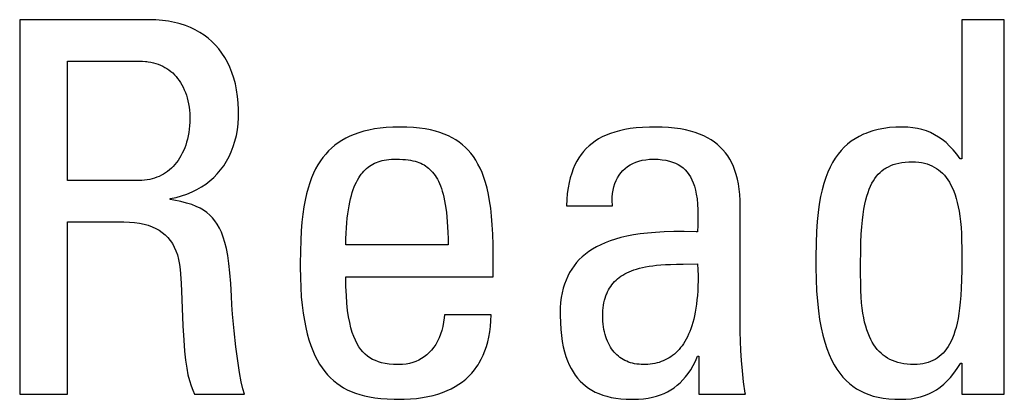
# Model space of a CAD drawing. Extents: x -837 to -216, y -123 to 601.
# Tile 16 of 136: x -560.71 to -556.36, y 162.01 to 163.69. Entities that reach past the tile are written whole.
import ezdxf

# ---------------------------------------------------------------- set-up
doc = ezdxf.new("R2010")
doc.units = 0
doc.header["$LTSCALE"] = 23.1
doc.layers.add('HEATSINK_AM_0', color=7, linetype='CONTINUOUS')

msp = doc.modelspace()

# ---------------------------------------------------------------- linework, layer by layer
at = {"layer": 'HEATSINK_AM_0', "color": 7}
for p, q in [((-560.1418, 163.6919), (-560.7128, 163.6919)), ((-560.7128, 163.6919), (-560.7128, 162.0363)), ((-560.1112, 163.6911), (-560.1418, 163.6919)), ((-560.0822, 163.6889), (-560.1112, 163.6911)), ((-560.0546, 163.6852), (-560.0822, 163.6889)), ((-560.0285, 163.6801), (-560.0546, 163.6852)), ((-560.0159, 163.6771), (-560.0285, 163.6801)), ((-560.0036, 163.6737), (-560.0159, 163.6771)), ((-559.9801, 163.6661), (-560.0036, 163.6737)), ((-559.9578, 163.6572), (-559.9801, 163.6661)), ((-559.9367, 163.6471), (-559.9578, 163.6572)), ((-556.3616, 163.6919), (-556.5496, 163.6919)), ((-556.5496, 163.6919), (-556.5496, 163.0774)), ((-556.3616, 162.0363), (-556.3616, 163.6919)), ((-559.9167, 163.6359), (-559.9367, 163.6471)), ((-559.8978, 163.6235), (-559.9167, 163.6359)), ((-559.88, 163.6099), (-559.8978, 163.6235)), ((-559.8633, 163.5952), (-559.88, 163.6099)), ((-559.8476, 163.5793), (-559.8633, 163.5952)), ((-559.8329, 163.5623), (-559.8476, 163.5793)), ((-559.8192, 163.544), (-559.8329, 163.5623)), ((-559.8065, 163.5245), (-559.8192, 163.544)), ((-559.7949, 163.5037), (-559.8065, 163.5245)), ((-560.5018, 163.5085), (-560.1831, 163.5085)), ((-560.5018, 162.9811), (-560.5018, 163.5085)), ((-560.1831, 163.5085), (-560.1699, 163.5082)), ((-560.1699, 163.5082), (-560.1572, 163.5073)), ((-560.1572, 163.5073), (-560.151, 163.5067)), ((-560.151, 163.5067), (-560.1449, 163.5059)), ((-560.1449, 163.5059), (-560.1331, 163.5039)), ((-560.1331, 163.5039), (-560.1217, 163.5014)), ((-560.1217, 163.5014), (-560.1108, 163.4983)), ((-560.1108, 163.4983), (-560.1002, 163.4948)), ((-560.1002, 163.4948), (-560.0901, 163.4907)), ((-560.0901, 163.4907), (-560.0803, 163.4862)), ((-560.0803, 163.4862), (-560.0709, 163.4812)), ((-560.0709, 163.4812), (-560.0618, 163.4757)), ((-560.0618, 163.4757), (-560.0531, 163.4697)), ((-559.7844, 163.4817), (-559.7949, 163.5037)), ((-559.775, 163.4584), (-559.7844, 163.4817)), ((-560.0531, 163.4697), (-560.0448, 163.4632)), ((-560.0448, 163.4632), (-560.0367, 163.4562)), ((-560.0367, 163.4562), (-560.0291, 163.4487)), ((-560.0291, 163.4487), (-560.0217, 163.4407)), ((-560.0217, 163.4407), (-560.0147, 163.4323)), ((-560.0147, 163.4323), (-560.0081, 163.4232)), ((-559.7667, 163.4339), (-559.775, 163.4584)), ((-559.7597, 163.4081), (-559.7667, 163.4339)), ((-560.0081, 163.4232), (-560.0018, 163.4137)), ((-560.0018, 163.4137), (-559.9959, 163.4037)), ((-559.9959, 163.4037), (-559.9903, 163.3931)), ((-559.9903, 163.3931), (-559.9852, 163.382)), ((-559.754, 163.3811), (-559.7597, 163.4081)), ((-559.9852, 163.382), (-559.9805, 163.3704)), ((-559.9805, 163.3704), (-559.9763, 163.3583)), ((-559.9763, 163.3583), (-559.9725, 163.3457)), ((-559.9725, 163.3457), (-559.9692, 163.3327)), ((-559.7496, 163.3529), (-559.754, 163.3811)), ((-559.7467, 163.3237), (-559.7496, 163.3529)), ((-559.9692, 163.3327), (-559.9664, 163.3193)), ((-559.9664, 163.3193), (-559.9641, 163.3054)), ((-559.9641, 163.3054), (-559.9624, 163.2913)), ((-559.7452, 163.2936), (-559.7467, 163.3237)), ((-559.9624, 163.2913), (-559.9613, 163.2769)), ((-559.9613, 163.2769), (-559.9607, 163.2623)), ((-559.9607, 163.2623), (-559.9607, 163.2562)), ((-559.7473, 163.2319), (-559.7454, 163.2596)), ((-559.7454, 163.2596), (-559.7451, 163.2792)), ((-559.7451, 163.2792), (-559.7452, 163.2936)), ((-559.962, 163.2233), (-559.9635, 163.208)), ((-559.961, 163.2389), (-559.962, 163.2233)), ((-559.9607, 163.2548), (-559.961, 163.2389)), ((-559.9607, 163.2562), (-559.9607, 163.2548)), ((-559.7506, 163.2051), (-559.7473, 163.2319)), ((-559.0926, 163.2151), (-559.1198, 163.2124)), ((-559.0636, 163.2167), (-559.0926, 163.2151)), ((-559.0329, 163.2173), (-559.0636, 163.2167)), ((-559.0018, 163.2167), (-559.0329, 163.2173)), ((-558.973, 163.2151), (-559.0018, 163.2167)), ((-558.9461, 163.2125), (-558.973, 163.2151)), ((-557.9598, 163.2157), (-557.9881, 163.2133)), ((-557.9291, 163.217), (-557.9598, 163.2157)), ((-557.9048, 163.2173), (-557.9291, 163.217)), ((-557.8741, 163.2167), (-557.9048, 163.2173)), ((-557.8453, 163.2151), (-557.8741, 163.2167)), ((-557.8184, 163.2124), (-557.8453, 163.2151)), ((-556.8684, 163.2145), (-556.8944, 163.211)), ((-556.8406, 163.2166), (-556.8684, 163.2145)), ((-556.811, 163.2173), (-556.8406, 163.2166)), ((-556.788, 163.2166), (-556.811, 163.2173)), ((-556.7661, 163.2144), (-556.788, 163.2166)), ((-556.7453, 163.2109), (-556.7661, 163.2144)), ((-559.9682, 163.1785), (-559.9713, 163.1643)), ((-559.9655, 163.193), (-559.9682, 163.1785)), ((-559.9635, 163.208), (-559.9655, 163.193)), ((-559.7614, 163.1545), (-559.7553, 163.1793)), ((-559.7553, 163.1793), (-559.7506, 163.2051)), ((-559.2534, 163.1769), (-559.2715, 163.168)), ((-559.2343, 163.1849), (-559.2534, 163.1769)), ((-559.214, 163.1921), (-559.2343, 163.1849)), ((-559.1925, 163.1985), (-559.214, 163.1921)), ((-559.1697, 163.204), (-559.1925, 163.1985)), ((-559.1455, 163.2087), (-559.1697, 163.204)), ((-559.1198, 163.2124), (-559.1455, 163.2087)), ((-558.9211, 163.2089), (-558.9461, 163.2125)), ((-558.8978, 163.2044), (-558.9211, 163.2089)), ((-558.8759, 163.1991), (-558.8978, 163.2044)), ((-558.8555, 163.193), (-558.8759, 163.1991)), ((-558.8364, 163.186), (-558.8555, 163.193)), ((-558.8184, 163.1783), (-558.8364, 163.186)), ((-558.8016, 163.1698), (-558.8184, 163.1783)), ((-558.1383, 163.1733), (-558.1544, 163.1646)), ((-558.1211, 163.1813), (-558.1383, 163.1733)), ((-558.1026, 163.1886), (-558.1211, 163.1813)), ((-558.0829, 163.1952), (-558.1026, 163.1886)), ((-558.0617, 163.2009), (-558.0829, 163.1952)), ((-558.0389, 163.2059), (-558.0617, 163.2009)), ((-558.0145, 163.2101), (-558.0389, 163.2059)), ((-557.9881, 163.2133), (-558.0145, 163.2101)), ((-557.7932, 163.2088), (-557.8184, 163.2124)), ((-557.7697, 163.2042), (-557.7932, 163.2088)), ((-557.7477, 163.1988), (-557.7697, 163.2042)), ((-557.7271, 163.1926), (-557.7477, 163.1988)), ((-557.7079, 163.1856), (-557.7271, 163.1926)), ((-557.6899, 163.1778), (-557.7079, 163.1856)), ((-557.6731, 163.1693), (-557.6899, 163.1778)), ((-557.0032, 163.1759), (-557.0212, 163.1656)), ((-556.984, 163.1852), (-557.0032, 163.1759)), ((-556.974, 163.1894), (-556.984, 163.1852)), ((-556.9636, 163.1934), (-556.974, 163.1894)), ((-556.942, 163.2004), (-556.9636, 163.1934)), ((-556.919, 163.2063), (-556.942, 163.2004)), ((-556.8944, 163.211), (-556.919, 163.2063)), ((-556.7253, 163.2061), (-556.7453, 163.2109)), ((-556.7061, 163.1999), (-556.7253, 163.2061)), ((-556.6876, 163.1924), (-556.7061, 163.1999)), ((-556.6697, 163.1835), (-556.6876, 163.1924)), ((-556.6524, 163.1732), (-556.6697, 163.1835)), ((-556.6356, 163.1615), (-556.6524, 163.1732)), ((-559.9791, 163.1375), (-559.9837, 163.1248)), ((-559.975, 163.1507), (-559.9791, 163.1375)), ((-559.9713, 163.1643), (-559.975, 163.1507)), ((-559.7777, 163.1081), (-559.7689, 163.1308)), ((-559.7689, 163.1308), (-559.7614, 163.1545)), ((-559.3199, 163.1366), (-559.3342, 163.1245)), ((-559.3047, 163.1479), (-559.3199, 163.1366)), ((-559.2886, 163.1583), (-559.3047, 163.1479)), ((-559.2715, 163.168), (-559.2886, 163.1583)), ((-558.7857, 163.1604), (-558.8016, 163.1698)), ((-558.7707, 163.1503), (-558.7857, 163.1604)), ((-558.7636, 163.1449), (-558.7707, 163.1503)), ((-558.7566, 163.1393), (-558.7636, 163.1449)), ((-558.7433, 163.1275), (-558.7566, 163.1393)), ((-558.7308, 163.1148), (-558.7433, 163.1275)), ((-558.1967, 163.1338), (-558.2091, 163.122)), ((-558.1835, 163.1448), (-558.1967, 163.1338)), ((-558.1695, 163.1551), (-558.1835, 163.1448)), ((-558.1544, 163.1646), (-558.1695, 163.1551)), ((-557.6574, 163.1601), (-557.6731, 163.1693)), ((-557.6428, 163.1501), (-557.6574, 163.1601)), ((-557.6292, 163.1395), (-557.6428, 163.1501)), ((-557.6165, 163.1281), (-557.6292, 163.1395)), ((-557.6048, 163.1159), (-557.6165, 163.1281)), ((-557.0691, 163.1278), (-557.0832, 163.1129)), ((-557.0541, 163.1415), (-557.0691, 163.1278)), ((-557.0381, 163.1541), (-557.0541, 163.1415)), ((-557.0212, 163.1656), (-557.0381, 163.1541)), ((-556.6192, 163.1482), (-556.6356, 163.1615)), ((-556.6031, 163.1333), (-556.6192, 163.1482)), ((-556.5873, 163.1166), (-556.6031, 163.1333)), ((-560, 163.09), (-560.0062, 163.0794)), ((-559.9941, 163.101), (-560, 163.09)), ((-559.9887, 163.1127), (-559.9941, 163.101)), ((-559.9837, 163.1248), (-559.9887, 163.1127)), ((-559.7989, 163.0658), (-559.7877, 163.0864)), ((-559.7877, 163.0864), (-559.7777, 163.1081)), ((-559.3606, 163.0977), (-559.3727, 163.083)), ((-559.3478, 163.1116), (-559.3606, 163.0977)), ((-559.3342, 163.1245), (-559.3478, 163.1116)), ((-558.719, 163.1011), (-558.7308, 163.1148)), ((-558.7079, 163.0864), (-558.719, 163.1011)), ((-558.6974, 163.0707), (-558.7079, 163.0864)), ((-558.2313, 163.0958), (-558.2412, 163.0814)), ((-558.226, 163.1027), (-558.2313, 163.0958)), ((-558.2206, 163.1094), (-558.226, 163.1027)), ((-558.2091, 163.122), (-558.2206, 163.1094)), ((-557.5939, 163.103), (-557.6048, 163.1159)), ((-557.5839, 163.0893), (-557.5939, 163.103)), ((-557.5747, 163.0747), (-557.5839, 163.0893)), ((-557.0965, 163.0968), (-557.1089, 163.0793)), ((-557.0832, 163.1129), (-557.0965, 163.0968)), ((-556.5717, 163.0979), (-556.5873, 163.1166)), ((-556.5565, 163.0774), (-556.5717, 163.0979)), ((-560.0344, 163.0428), (-560.0423, 163.035)), ((-560.0269, 163.0512), (-560.0344, 163.0428)), ((-560.0196, 163.06), (-560.0269, 163.0512)), ((-560.0127, 163.0695), (-560.0196, 163.06)), ((-560.0062, 163.0794), (-560.0127, 163.0695)), ((-559.8249, 163.0279), (-559.8113, 163.0463)), ((-559.8113, 163.0463), (-559.7989, 163.0658)), ((-559.3948, 163.0503), (-559.4048, 163.0323)), ((-559.3841, 163.0672), (-559.3948, 163.0503)), ((-559.3727, 163.083), (-559.3841, 163.0672)), ((-559.1795, 163.0344), (-559.173, 163.0398)), ((-559.173, 163.0398), (-559.1662, 163.0448)), ((-559.1662, 163.0448), (-559.1592, 163.0493)), ((-559.1592, 163.0493), (-559.1519, 163.0535)), ((-559.1519, 163.0535), (-559.1444, 163.0573)), ((-559.1444, 163.0573), (-559.1365, 163.0608)), ((-559.1365, 163.0608), (-559.1283, 163.0638)), ((-559.1283, 163.0638), (-559.1198, 163.0665)), ((-559.1198, 163.0665), (-559.1108, 163.0689)), ((-559.1108, 163.0689), (-559.1014, 163.0709)), ((-559.1014, 163.0709), (-559.0915, 163.0725)), ((-559.0915, 163.0725), (-559.0811, 163.0737)), ((-559.0811, 163.0737), (-559.07, 163.0746)), ((-559.07, 163.0746), (-559.0581, 163.075)), ((-559.0581, 163.075), (-559.0512, 163.0751)), ((-559.0512, 163.0751), (-559.0496, 163.0751)), ((-559.0496, 163.0751), (-559.0339, 163.0749)), ((-559.0339, 163.0749), (-559.02, 163.0742)), ((-559.02, 163.0742), (-559.0074, 163.0733)), ((-559.0074, 163.0733), (-558.9958, 163.0719)), ((-558.9958, 163.0719), (-558.985, 163.0703)), ((-558.985, 163.0703), (-558.975, 163.0683)), ((-558.975, 163.0683), (-558.9656, 163.066)), ((-558.9656, 163.066), (-558.9568, 163.0633)), ((-558.9568, 163.0633), (-558.9484, 163.0604)), ((-558.9484, 163.0604), (-558.9404, 163.0571)), ((-558.9404, 163.0571), (-558.9329, 163.0534)), ((-558.9329, 163.0534), (-558.9256, 163.0495)), ((-558.9256, 163.0495), (-558.9187, 163.0451)), ((-558.9187, 163.0451), (-558.9121, 163.0404)), ((-558.9121, 163.0404), (-558.9057, 163.0354)), ((-558.6875, 163.0537), (-558.6974, 163.0707)), ((-558.6783, 163.0354), (-558.6875, 163.0537)), ((-558.2588, 163.0495), (-558.2665, 163.0319)), ((-558.2504, 163.0659), (-558.2588, 163.0495)), ((-558.2412, 163.0814), (-558.2504, 163.0659)), ((-558.0373, 163.0341), (-558.0268, 163.0423)), ((-558.0268, 163.0423), (-558.0154, 163.0496)), ((-558.0154, 163.0496), (-558.0033, 163.0561)), ((-558.0033, 163.0561), (-557.9903, 163.0617)), ((-557.9903, 163.0617), (-557.9764, 163.0664)), ((-557.9764, 163.0664), (-557.9616, 163.0701)), ((-557.9616, 163.0701), (-557.9458, 163.0729)), ((-557.9458, 163.0729), (-557.9292, 163.0745)), ((-557.9292, 163.0745), (-557.9116, 163.0751)), ((-557.9116, 163.0751), (-557.8919, 163.0745)), ((-557.8919, 163.0745), (-557.8737, 163.0729)), ((-557.8737, 163.0729), (-557.8571, 163.0703)), ((-557.8571, 163.0703), (-557.8417, 163.0667)), ((-557.8417, 163.0667), (-557.8276, 163.0623)), ((-557.8276, 163.0623), (-557.8146, 163.057)), ((-557.8146, 163.057), (-557.8025, 163.0509)), ((-557.8025, 163.0509), (-557.7915, 163.044)), ((-557.7915, 163.044), (-557.7813, 163.0362)), ((-557.5663, 163.0593), (-557.5747, 163.0747)), ((-557.5587, 163.0428), (-557.5663, 163.0593)), ((-557.5519, 163.0253), (-557.5587, 163.0428)), ((-557.1314, 163.04), (-557.1414, 163.0178)), ((-557.1205, 163.0604), (-557.1314, 163.04)), ((-557.1089, 163.0793), (-557.1205, 163.0604)), ((-556.884, 163.0364), (-556.874, 163.0419)), ((-556.874, 163.0419), (-556.8635, 163.0468)), ((-556.8635, 163.0468), (-556.8523, 163.0511)), ((-556.8523, 163.0511), (-556.8403, 163.0548)), ((-556.8403, 163.0548), (-556.8277, 163.0578)), ((-556.8277, 163.0578), (-556.8141, 163.0603)), ((-556.8141, 163.0603), (-556.7996, 163.0621)), ((-556.7996, 163.0621), (-556.7841, 163.0632)), ((-556.7841, 163.0632), (-556.7675, 163.0636)), ((-556.7675, 163.0636), (-556.7533, 163.0632)), ((-556.7533, 163.0632), (-556.7398, 163.0621)), ((-556.7398, 163.0621), (-556.727, 163.0602)), ((-556.727, 163.0602), (-556.7208, 163.059)), ((-556.7208, 163.059), (-556.7147, 163.0576)), ((-556.7147, 163.0576), (-556.7031, 163.0543)), ((-556.7031, 163.0543), (-556.6919, 163.0503)), ((-556.6919, 163.0503), (-556.6813, 163.0457)), ((-556.6813, 163.0457), (-556.6711, 163.0405)), ((-556.6711, 163.0405), (-556.6614, 163.0345)), ((-556.5496, 163.0774), (-556.5565, 163.0774)), ((-560.096, 162.9992), (-560.106, 162.995)), ((-560.0863, 163.0039), (-560.096, 162.9992)), ((-560.0769, 163.009), (-560.0863, 163.0039)), ((-560.0678, 163.0148), (-560.0769, 163.009)), ((-560.059, 163.021), (-560.0678, 163.0148)), ((-560.0505, 163.0277), (-560.059, 163.021)), ((-560.0423, 163.035), (-560.0505, 163.0277)), ((-559.8554, 162.9943), (-559.8396, 163.0105)), ((-559.8396, 163.0105), (-559.8249, 163.0279)), ((-559.4142, 163.0131), (-559.423, 162.9925)), ((-559.4048, 163.0323), (-559.4142, 163.0131)), ((-559.2147, 162.992), (-559.2093, 163.0004)), ((-559.2093, 163.0004), (-559.2037, 163.0082)), ((-559.2037, 163.0082), (-559.2009, 163.0119)), ((-559.2009, 163.0119), (-559.198, 163.0155)), ((-559.198, 163.0155), (-559.192, 163.0223)), ((-559.192, 163.0223), (-559.1859, 163.0286)), ((-559.1859, 163.0286), (-559.1795, 163.0344)), ((-558.9057, 163.0354), (-558.8996, 163.0299)), ((-558.8996, 163.0299), (-558.8937, 163.0239)), ((-558.8937, 163.0239), (-558.888, 163.0175)), ((-558.888, 163.0175), (-558.8825, 163.0106)), ((-558.8825, 163.0106), (-558.8772, 163.0032)), ((-558.8772, 163.0032), (-558.8721, 162.9953)), ((-558.6697, 163.0157), (-558.6783, 163.0354)), ((-558.6617, 162.9945), (-558.6697, 163.0157)), ((-558.2734, 163.013), (-558.2795, 162.9929)), ((-558.2665, 163.0319), (-558.2734, 163.013)), ((-558.0707, 162.9931), (-558.0636, 163.0045)), ((-558.0636, 163.0045), (-558.0557, 163.0152)), ((-558.0557, 163.0152), (-558.0469, 163.0251)), ((-558.0469, 163.0251), (-558.0373, 163.0341)), ((-557.7813, 163.0362), (-557.772, 163.0277)), ((-557.772, 163.0277), (-557.7634, 163.0182)), ((-557.7634, 163.0182), (-557.7555, 163.0079)), ((-557.7555, 163.0079), (-557.7484, 162.9965)), ((-557.7484, 162.9965), (-557.7418, 162.984)), ((-557.5459, 163.0067), (-557.5519, 163.0253)), ((-557.5407, 162.9868), (-557.5459, 163.0067)), ((-557.1414, 163.0178), (-557.1507, 162.9939)), ((-556.9334, 162.9901), (-556.9263, 162.9996)), ((-556.9263, 162.9996), (-556.9187, 163.0083)), ((-556.9187, 163.0083), (-556.9107, 163.0163)), ((-556.9107, 163.0163), (-556.9023, 163.0237)), ((-556.9023, 163.0237), (-556.8934, 163.0304)), ((-556.8934, 163.0304), (-556.8887, 163.0335)), ((-556.8887, 163.0335), (-556.884, 163.0364)), ((-556.6614, 163.0345), (-556.6521, 163.0279)), ((-556.6521, 163.0279), (-556.6432, 163.0207)), ((-556.6432, 163.0207), (-556.6347, 163.0126)), ((-556.6347, 163.0126), (-556.6265, 163.0039)), ((-556.6265, 163.0039), (-556.6187, 162.9944)), ((-560.1854, 162.9811), (-560.5018, 162.9811)), ((-560.173, 162.9814), (-560.1854, 162.9811)), ((-560.1609, 162.9823), (-560.173, 162.9814)), ((-560.1492, 162.9837), (-560.1609, 162.9823)), ((-560.1379, 162.9858), (-560.1492, 162.9837)), ((-560.1269, 162.9883), (-560.1379, 162.9858)), ((-560.1163, 162.9914), (-560.1269, 162.9883)), ((-560.106, 162.995), (-560.1163, 162.9914)), ((-559.9095, 162.9523), (-559.8904, 162.9652)), ((-559.8904, 162.9652), (-559.8723, 162.9791)), ((-559.8723, 162.9791), (-559.8554, 162.9943)), ((-559.4311, 162.9705), (-559.4385, 162.9469)), ((-559.423, 162.9925), (-559.4311, 162.9705)), ((-559.2343, 162.9522), (-559.2297, 162.9632)), ((-559.2297, 162.9632), (-559.2249, 162.9734)), ((-559.2249, 162.9734), (-559.2199, 162.983)), ((-559.2199, 162.983), (-559.2147, 162.992)), ((-558.8721, 162.9953), (-558.8671, 162.9867)), ((-558.8671, 162.9867), (-558.8624, 162.9775)), ((-558.8624, 162.9775), (-558.8579, 162.9677)), ((-558.8579, 162.9677), (-558.8535, 162.9571)), ((-558.8535, 162.9571), (-558.8494, 162.9458)), ((-558.6543, 162.9715), (-558.6617, 162.9945)), ((-558.6475, 162.9466), (-558.6543, 162.9715)), ((-558.2847, 162.9714), (-558.2892, 162.9483)), ((-558.2795, 162.9929), (-558.2847, 162.9714)), ((-558.0901, 162.9388), (-558.0867, 162.9536)), ((-558.0867, 162.9536), (-558.0823, 162.9676)), ((-558.0823, 162.9676), (-558.077, 162.9808)), ((-558.077, 162.9808), (-558.0707, 162.9931)), ((-557.7418, 162.984), (-557.736, 162.9703)), ((-557.736, 162.9703), (-557.7308, 162.9552)), ((-557.7308, 162.9552), (-557.7263, 162.9385)), ((-557.5364, 162.9657), (-557.5407, 162.9868)), ((-557.533, 162.9431), (-557.5364, 162.9657)), ((-557.1591, 162.968), (-557.1667, 162.94)), ((-557.1507, 162.9939), (-557.1591, 162.968)), ((-556.9585, 162.9428), (-556.9528, 162.9562)), ((-556.9528, 162.9562), (-556.9467, 162.9685)), ((-556.9467, 162.9685), (-556.9402, 162.9797)), ((-556.9402, 162.9797), (-556.9334, 162.9901)), ((-556.6187, 162.9944), (-556.6112, 162.984)), ((-556.6112, 162.984), (-556.6041, 162.9728)), ((-556.6041, 162.9728), (-556.5974, 162.9606)), ((-556.5974, 162.9606), (-556.591, 162.9475)), ((-560.0219, 162.9062), (-559.9972, 162.9129)), ((-559.9972, 162.9129), (-559.9736, 162.9209)), ((-559.9736, 162.9209), (-559.9511, 162.9301)), ((-559.9511, 162.9301), (-559.9298, 162.9406)), ((-559.9298, 162.9406), (-559.9095, 162.9523)), ((-559.4453, 162.9215), (-559.4514, 162.8941)), ((-559.4385, 162.9469), (-559.4453, 162.9215)), ((-559.2506, 162.9004), (-559.2469, 162.9146)), ((-559.2469, 162.9146), (-559.2429, 162.928)), ((-559.2429, 162.928), (-559.2387, 162.9405)), ((-559.2387, 162.9405), (-559.2343, 162.9522)), ((-558.8494, 162.9458), (-558.8455, 162.9336)), ((-558.8455, 162.9336), (-558.8418, 162.9205)), ((-558.8418, 162.9205), (-558.8383, 162.9065)), ((-558.6414, 162.9197), (-558.6475, 162.9466)), ((-558.6359, 162.8903), (-558.6414, 162.9197)), ((-558.2927, 162.9236), (-558.2953, 162.8972)), ((-558.2892, 162.9483), (-558.2927, 162.9236)), ((-558.0938, 162.9067), (-558.0925, 162.9232)), ((-558.0925, 162.9232), (-558.0901, 162.9388)), ((-557.7263, 162.9385), (-557.7226, 162.9201)), ((-557.7226, 162.9201), (-557.7196, 162.8996)), ((-557.5305, 162.9189), (-557.533, 162.9431)), ((-557.5291, 162.893), (-557.5305, 162.9189)), ((-557.1734, 162.9094), (-557.1792, 162.8762)), ((-557.1667, 162.94), (-557.1734, 162.9094)), ((-556.9737, 162.8947), (-556.969, 162.9122)), ((-556.969, 162.9122), (-556.9639, 162.9282)), ((-556.9639, 162.9282), (-556.9585, 162.9428)), ((-556.591, 162.9475), (-556.585, 162.9334)), ((-556.585, 162.9334), (-556.5794, 162.9182)), ((-556.5794, 162.9182), (-556.5742, 162.9017)), ((-560.0478, 162.9008), (-560.0219, 162.9062)), ((-560.0478, 162.8962), (-560.0478, 162.9008)), ((-560.0316, 162.8935), (-560.0478, 162.8962)), ((-560.0009, 162.8875), (-560.0316, 162.8935)), ((-559.9751, 162.8811), (-560.0009, 162.8875)), ((-559.9527, 162.8741), (-559.9751, 162.8811)), ((-559.9332, 162.8666), (-559.9527, 162.8741)), ((-559.9157, 162.8583), (-559.9332, 162.8666)), ((-559.4514, 162.8941), (-559.4568, 162.8645)), ((-559.2603, 162.8518), (-559.2573, 162.869)), ((-559.2573, 162.869), (-559.2541, 162.8852)), ((-559.2541, 162.8852), (-559.2506, 162.9004)), ((-558.8383, 162.9065), (-558.835, 162.8914)), ((-558.835, 162.8914), (-558.832, 162.8753)), ((-558.832, 162.8753), (-558.8293, 162.8579)), ((-558.6312, 162.8584), (-558.6359, 162.8903)), ((-558.2953, 162.8972), (-558.2969, 162.8688)), ((-558.2969, 162.8688), (-558.0928, 162.8688)), ((-558.094, 162.8893), (-558.0938, 162.9067)), ((-558.093, 162.8712), (-558.094, 162.8893)), ((-558.0928, 162.8688), (-558.093, 162.8712)), ((-557.7196, 162.8996), (-557.7173, 162.8767)), ((-557.7173, 162.8767), (-557.7159, 162.8507)), ((-557.5287, 162.8688), (-557.5291, 162.893)), ((-557.5287, 162.3115), (-557.5287, 162.8688)), ((-557.1792, 162.8762), (-557.1841, 162.8398)), ((-556.9819, 162.8544), (-556.978, 162.8755)), ((-556.978, 162.8755), (-556.9737, 162.8947)), ((-556.5742, 162.9017), (-556.5694, 162.8841)), ((-556.5694, 162.8841), (-556.5651, 162.8651)), ((-559.9001, 162.8492), (-559.9157, 162.8583)), ((-559.8858, 162.8392), (-559.9001, 162.8492)), ((-559.8728, 162.8282), (-559.8858, 162.8392)), ((-559.8608, 162.816), (-559.8728, 162.8282)), ((-559.4615, 162.8324), (-559.4654, 162.7973)), ((-559.4568, 162.8645), (-559.4615, 162.8324)), ((-559.2652, 162.8139), (-559.2629, 162.8334)), ((-559.2629, 162.8334), (-559.2603, 162.8518)), ((-558.8293, 162.8579), (-558.8269, 162.8394)), ((-558.8269, 162.8394), (-558.8247, 162.8195)), ((-558.6273, 162.8234), (-558.6312, 162.8584)), ((-558.6241, 162.7851), (-558.6273, 162.8234)), ((-557.7159, 162.8507), (-557.7154, 162.8206)), ((-557.1841, 162.8398), (-557.188, 162.7997)), ((-556.9885, 162.8052), (-556.9854, 162.8311)), ((-556.9854, 162.8311), (-556.9819, 162.8544)), ((-556.5651, 162.8651), (-556.5613, 162.8447)), ((-556.5613, 162.8447), (-556.558, 162.8228)), ((-556.558, 162.8228), (-556.5552, 162.7992)), ((-560.5018, 162.7976), (-560.2522, 162.7976)), ((-560.5018, 162.0363), (-560.5018, 162.7976)), ((-560.2522, 162.7976), (-560.2278, 162.797)), ((-560.2278, 162.797), (-560.2049, 162.7953)), ((-560.2049, 162.7953), (-560.1835, 162.7924)), ((-560.1835, 162.7924), (-560.1634, 162.7883)), ((-560.1634, 162.7883), (-560.1447, 162.783)), ((-560.1447, 162.783), (-560.1273, 162.7767)), ((-559.8497, 162.8025), (-559.8608, 162.816)), ((-559.8395, 162.7875), (-559.8497, 162.8025)), ((-559.8301, 162.7708), (-559.8395, 162.7875)), ((-559.4654, 162.7973), (-559.4685, 162.7588)), ((-559.2688, 162.7712), (-559.2672, 162.7932)), ((-559.2672, 162.7932), (-559.2652, 162.8139)), ((-558.8247, 162.8195), (-558.823, 162.7982)), ((-558.823, 162.7982), (-558.8215, 162.7753)), ((-558.6218, 162.7429), (-558.6241, 162.7851)), ((-557.7159, 162.7839), (-557.7167, 162.7541)), ((-557.7154, 162.8206), (-557.7159, 162.7839)), ((-557.188, 162.7997), (-557.1909, 162.755)), ((-556.9912, 162.7764), (-556.9885, 162.8052)), ((-556.5552, 162.7992), (-556.5529, 162.7737)), ((-560.1273, 162.7767), (-560.1112, 162.7692)), ((-560.1112, 162.7692), (-560.0963, 162.7607)), ((-560.0963, 162.7607), (-560.0825, 162.7512)), ((-560.0825, 162.7512), (-560.0699, 162.7406)), ((-560.0699, 162.7406), (-560.0583, 162.7289)), ((-559.8213, 162.752), (-559.8301, 162.7708)), ((-559.8133, 162.7309), (-559.8213, 162.752)), ((-559.4685, 162.7588), (-559.4709, 162.7161)), ((-559.2709, 162.723), (-559.2701, 162.7478)), ((-559.2701, 162.7478), (-559.2688, 162.7712)), ((-558.8215, 162.7753), (-558.8204, 162.7509)), ((-558.8204, 162.7509), (-558.8198, 162.7247)), ((-558.6204, 162.6962), (-558.6218, 162.7429)), ((-558.0009, 162.7402), (-558.0293, 162.7348)), ((-557.9705, 162.7448), (-558.0009, 162.7402)), ((-557.9378, 162.7487), (-557.9705, 162.7448)), ((-557.9025, 162.7516), (-557.9378, 162.7487)), ((-557.8643, 162.7537), (-557.9025, 162.7516)), ((-557.8227, 162.7549), (-557.8643, 162.7537)), ((-557.7765, 162.7551), (-557.8227, 162.7549)), ((-557.7239, 162.7543), (-557.7765, 162.7551)), ((-557.7167, 162.7541), (-557.7239, 162.7543)), ((-557.1909, 162.755), (-557.1929, 162.7041)), ((-556.995, 162.7073), (-556.9934, 162.744)), ((-556.9934, 162.744), (-556.9912, 162.7764)), ((-556.5529, 162.7737), (-556.5512, 162.7461)), ((-556.5512, 162.7461), (-556.5501, 162.7159)), ((-560.0583, 162.7289), (-560.0478, 162.716)), ((-560.0478, 162.716), (-560.0382, 162.7019)), ((-560.0382, 162.7019), (-560.0297, 162.6866)), ((-559.8059, 162.7071), (-559.8133, 162.7309)), ((-559.7992, 162.68), (-559.8059, 162.7071)), ((-559.4709, 162.7161), (-559.4724, 162.6678)), ((-559.2714, 162.6967), (-559.2709, 162.723)), ((-558.8196, 162.6967), (-559.2714, 162.6967)), ((-558.8198, 162.7247), (-558.8196, 162.6967)), ((-558.6201, 162.6532), (-558.6204, 162.6962)), ((-558.1451, 162.6971), (-558.1638, 162.6876)), ((-558.125, 162.706), (-558.1451, 162.6971)), ((-558.1035, 162.7142), (-558.125, 162.706)), ((-558.0804, 162.7217), (-558.1035, 162.7142)), ((-558.0557, 162.7286), (-558.0804, 162.7217)), ((-558.0293, 162.7348), (-558.0557, 162.7286)), ((-557.1929, 162.7041), (-557.1938, 162.6437)), ((-556.9962, 162.6651), (-556.995, 162.7073)), ((-556.5501, 162.7159), (-556.5496, 162.6819)), ((-560.0297, 162.6866), (-560.0223, 162.6698)), ((-560.0223, 162.6698), (-560.016, 162.6516)), ((-560.016, 162.6516), (-560.0108, 162.6317)), ((-559.7931, 162.6491), (-559.7992, 162.68)), ((-559.7878, 162.6136), (-559.7931, 162.6491)), ((-559.4724, 162.6678), (-559.473, 162.6118)), ((-558.6201, 162.5546), (-558.6201, 162.6532)), ((-558.2127, 162.6555), (-558.2268, 162.6436)), ((-558.1976, 162.6668), (-558.2127, 162.6555)), ((-558.1813, 162.6775), (-558.1976, 162.6668)), ((-558.1638, 162.6876), (-558.1813, 162.6775)), ((-556.9967, 162.6153), (-556.9962, 162.6651)), ((-556.5496, 162.6819), (-556.5496, 162.6381)), ((-560.0108, 162.6317), (-560.0068, 162.6101)), ((-560.0068, 162.6101), (-560.0042, 162.5867)), ((-559.7834, 162.5727), (-559.7878, 162.6136)), ((-559.473, 162.6118), (-559.4731, 162.5981)), ((-558.2519, 162.6178), (-558.2631, 162.604)), ((-558.2399, 162.6311), (-558.2519, 162.6178)), ((-558.2268, 162.6436), (-558.2399, 162.6311)), ((-557.9154, 162.6041), (-557.8981, 162.6061)), ((-557.8981, 162.6061), (-557.8794, 162.6078)), ((-557.8794, 162.6078), (-557.859, 162.6092)), ((-557.859, 162.6092), (-557.8364, 162.6102)), ((-557.8364, 162.6102), (-557.8109, 162.611)), ((-557.8109, 162.611), (-557.7803, 162.6114)), ((-557.7803, 162.6114), (-557.7167, 162.6119)), ((-557.7167, 162.6119), (-557.7156, 162.586)), ((-557.1938, 162.6437), (-557.194, 162.5958)), ((-556.9967, 162.5662), (-556.9967, 162.6153)), ((-556.5496, 162.6381), (-556.5498, 162.5845)), ((-560.0042, 162.5867), (-559.9999, 162.5266)), ((-559.7798, 162.5252), (-559.7834, 162.5727)), ((-559.4731, 162.5981), (-559.4725, 162.5514)), ((-558.2826, 162.574), (-558.291, 162.5579)), ((-558.2733, 162.5894), (-558.2826, 162.574)), ((-558.2631, 162.604), (-558.2733, 162.5894)), ((-558.0555, 162.5577), (-558.0473, 162.563)), ((-558.0473, 162.563), (-558.0386, 162.5681)), ((-558.0386, 162.5681), (-558.0293, 162.5729)), ((-558.0293, 162.5729), (-558.0195, 162.5774)), ((-558.0195, 162.5774), (-558.0091, 162.5817)), ((-558.0091, 162.5817), (-557.9981, 162.5858)), ((-557.9981, 162.5858), (-557.9864, 162.5895)), ((-557.9864, 162.5895), (-557.9739, 162.593)), ((-557.9739, 162.593), (-557.9607, 162.5962)), ((-557.9607, 162.5962), (-557.9466, 162.5992)), ((-557.9466, 162.5992), (-557.9315, 162.6018)), ((-557.9315, 162.6018), (-557.9154, 162.6041)), ((-557.7156, 162.586), (-557.7151, 162.5611)), ((-557.7151, 162.5611), (-557.7151, 162.5374)), ((-557.194, 162.5958), (-557.1932, 162.5425)), ((-556.9963, 162.5277), (-556.9967, 162.5662)), ((-556.5498, 162.5845), (-556.5506, 162.5417)), ((-559.9999, 162.5266), (-559.9961, 162.455)), ((-559.7772, 162.4697), (-559.7798, 162.5252)), ((-559.4725, 162.5514), (-559.4708, 162.5078)), ((-559.2714, 162.5546), (-558.6201, 162.5546)), ((-559.2708, 162.5116), (-559.2714, 162.5546)), ((-558.3052, 162.523), (-558.3081, 162.5137)), ((-558.2985, 162.5409), (-558.3052, 162.523)), ((-558.291, 162.5579), (-558.2985, 162.5409)), ((-558.1011, 162.5126), (-558.0958, 162.5199)), ((-558.0958, 162.5199), (-558.0901, 162.5269)), ((-558.0901, 162.5269), (-558.084, 162.5336)), ((-558.084, 162.5336), (-558.0775, 162.5401)), ((-558.0775, 162.5401), (-558.0706, 162.5462)), ((-558.0706, 162.5462), (-558.0633, 162.5521)), ((-558.0633, 162.5521), (-558.0555, 162.5577)), ((-557.7151, 162.5374), (-557.7156, 162.5147)), ((-557.1932, 162.5425), (-557.1911, 162.4931)), ((-556.9954, 162.4952), (-556.9963, 162.5277)), ((-556.5506, 162.5417), (-556.5519, 162.505)), ((-559.4708, 162.5078), (-559.4682, 162.4672)), ((-559.2692, 162.4728), (-559.2708, 162.5116)), ((-558.3156, 162.4844), (-558.3194, 162.4635)), ((-558.3109, 162.5042), (-558.3156, 162.4844)), ((-558.3081, 162.5137), (-558.3109, 162.5042)), ((-558.1224, 162.4707), (-558.1206, 162.4753)), ((-558.1206, 162.4753), (-558.1188, 162.4798)), ((-558.1188, 162.4798), (-558.1149, 162.4886)), ((-558.1149, 162.4886), (-558.1107, 162.4969)), ((-558.1107, 162.4969), (-558.1061, 162.5049)), ((-558.1061, 162.5049), (-558.1011, 162.5126)), ((-557.7165, 162.493), (-557.7179, 162.4723)), ((-557.7156, 162.5147), (-557.7165, 162.493)), ((-557.1911, 162.4931), (-557.1878, 162.4474)), ((-556.994, 162.4664), (-556.9954, 162.4952)), ((-556.5519, 162.505), (-556.5537, 162.4725)), ((-559.9961, 162.455), (-559.9912, 162.3382)), ((-559.7751, 162.4316), (-559.7772, 162.4697)), ((-559.772, 162.3892), (-559.7751, 162.4316)), ((-559.4682, 162.4672), (-559.4646, 162.4294)), ((-559.2667, 162.4379), (-559.2692, 162.4728)), ((-559.2634, 162.4065), (-559.2667, 162.4379)), ((-558.3221, 162.4416), (-558.3238, 162.4185)), ((-558.3194, 162.4635), (-558.3221, 162.4416)), ((-558.1327, 162.4296), (-558.1307, 162.4406)), ((-558.1307, 162.4406), (-558.1283, 162.4511)), ((-558.1283, 162.4511), (-558.1255, 162.4611)), ((-558.1255, 162.4611), (-558.1224, 162.4707)), ((-557.7218, 162.4338), (-557.7244, 162.4158)), ((-557.7197, 162.4526), (-557.7218, 162.4338)), ((-557.7179, 162.4723), (-557.7197, 162.4526)), ((-557.1878, 162.4474), (-557.1832, 162.4051)), ((-556.992, 162.4403), (-556.994, 162.4664)), ((-556.9894, 162.4163), (-556.992, 162.4403)), ((-556.556, 162.4433), (-556.5589, 162.4169)), ((-556.5537, 162.4725), (-556.556, 162.4433)), ((-559.7653, 162.3165), (-559.772, 162.3892)), ((-559.4646, 162.4294), (-559.4601, 162.3941)), ((-559.4601, 162.3941), (-559.4548, 162.3613)), ((-559.2592, 162.3782), (-559.2634, 162.4065)), ((-558.8357, 162.3872), (-558.8367, 162.3739)), ((-558.6293, 162.3872), (-558.8357, 162.3872)), ((-558.6301, 162.3608), (-558.6293, 162.3872)), ((-558.3238, 162.4185), (-558.3244, 162.3941)), ((-558.3244, 162.3941), (-558.3243, 162.3845)), ((-558.1364, 162.3803), (-558.1361, 162.3935)), ((-558.1361, 162.3935), (-558.1354, 162.4061)), ((-558.1354, 162.4061), (-558.1343, 162.4181)), ((-558.1343, 162.4181), (-558.1327, 162.4296)), ((-557.7273, 162.3988), (-557.7306, 162.3825)), ((-557.7244, 162.4158), (-557.7273, 162.3988)), ((-557.1832, 162.4051), (-557.1776, 162.366)), ((-556.9863, 162.3942), (-556.9894, 162.4163)), ((-556.9828, 162.3738), (-556.9863, 162.3942)), ((-556.5622, 162.3927), (-556.5659, 162.3705)), ((-556.5589, 162.4169), (-556.5622, 162.3927)), ((-559.4548, 162.3613), (-559.4487, 162.3308)), ((-559.2544, 162.3528), (-559.2592, 162.3782)), ((-559.249, 162.3299), (-559.2544, 162.3528)), ((-558.8392, 162.3546), (-558.8427, 162.336)), ((-558.8367, 162.3739), (-558.8392, 162.3546)), ((-558.632, 162.3356), (-558.6301, 162.3608)), ((-558.3243, 162.3845), (-558.3235, 162.3524)), ((-558.3235, 162.3524), (-558.3216, 162.3227)), ((-558.1362, 162.3713), (-558.1364, 162.3803)), ((-558.1357, 162.3586), (-558.1362, 162.3713)), ((-558.1346, 162.3463), (-558.1357, 162.3586)), ((-558.1331, 162.3343), (-558.1346, 162.3463)), ((-557.738, 162.3524), (-557.7422, 162.3384)), ((-557.7341, 162.3671), (-557.738, 162.3524)), ((-557.7306, 162.3825), (-557.7341, 162.3671)), ((-557.1776, 162.366), (-557.171, 162.33)), ((-556.9787, 162.3548), (-556.9828, 162.3738)), ((-556.9742, 162.3372), (-556.9787, 162.3548)), ((-556.5701, 162.3502), (-556.5747, 162.3315)), ((-556.5659, 162.3705), (-556.5701, 162.3502)), ((-559.9912, 162.3382), (-559.9878, 162.2754)), ((-559.7574, 162.246), (-559.7653, 162.3165)), ((-559.4487, 162.3308), (-559.4419, 162.3024)), ((-559.4419, 162.3024), (-559.4344, 162.276)), ((-559.243, 162.3093), (-559.249, 162.3299)), ((-559.2364, 162.2908), (-559.243, 162.3093)), ((-558.8528, 162.3013), (-558.8591, 162.2853)), ((-558.8473, 162.3182), (-558.8528, 162.3013)), ((-558.8427, 162.336), (-558.8473, 162.3182)), ((-558.6389, 162.2889), (-558.6349, 162.3116)), ((-558.6349, 162.3116), (-558.632, 162.3356)), ((-558.3216, 162.3227), (-558.3188, 162.2951)), ((-558.1312, 162.3227), (-558.1331, 162.3343)), ((-558.1288, 162.3115), (-558.1312, 162.3227)), ((-558.1261, 162.3007), (-558.1288, 162.3115)), ((-558.1229, 162.2902), (-558.1261, 162.3007)), ((-557.7565, 162.3008), (-557.7618, 162.2895)), ((-557.7515, 162.3127), (-557.7565, 162.3008)), ((-557.7467, 162.3252), (-557.7515, 162.3127)), ((-557.7422, 162.3384), (-557.7467, 162.3252)), ((-557.5281, 162.2712), (-557.5287, 162.3115)), ((-557.171, 162.33), (-557.1634, 162.2967)), ((-556.9692, 162.3208), (-556.9742, 162.3372)), ((-556.9638, 162.3055), (-556.9692, 162.3208)), ((-556.958, 162.2913), (-556.9638, 162.3055)), ((-556.5797, 162.3142), (-556.5851, 162.2984)), ((-556.5747, 162.3315), (-556.5797, 162.3142)), ((-559.9878, 162.2754), (-559.9841, 162.2265)), ((-559.4344, 162.276), (-559.4262, 162.2515)), ((-559.2293, 162.2742), (-559.2364, 162.2908)), ((-559.2217, 162.2592), (-559.2293, 162.2742)), ((-559.2136, 162.2458), (-559.2217, 162.2592)), ((-558.8744, 162.2563), (-558.8831, 162.2433)), ((-558.8664, 162.2703), (-558.8744, 162.2563)), ((-558.8591, 162.2853), (-558.8664, 162.2703)), ((-558.6497, 162.2466), (-558.6439, 162.2672)), ((-558.6439, 162.2672), (-558.6389, 162.2889)), ((-558.3188, 162.2951), (-558.3151, 162.2695)), ((-558.3151, 162.2695), (-558.3105, 162.2457)), ((-558.1194, 162.2803), (-558.1229, 162.2902)), ((-558.1156, 162.2707), (-558.1194, 162.2803)), ((-558.1114, 162.2616), (-558.1156, 162.2707)), ((-558.1069, 162.2529), (-558.1114, 162.2616)), ((-557.7791, 162.2593), (-557.7853, 162.2504)), ((-557.7731, 162.2688), (-557.7791, 162.2593)), ((-557.7673, 162.2788), (-557.7731, 162.2688)), ((-557.7618, 162.2895), (-557.7673, 162.2788)), ((-557.5263, 162.2291), (-557.5281, 162.2712)), ((-557.1634, 162.2967), (-557.155, 162.2661)), ((-557.155, 162.2661), (-557.1457, 162.238)), ((-556.9517, 162.2782), (-556.958, 162.2913)), ((-556.9451, 162.2659), (-556.9517, 162.2782)), ((-556.9381, 162.2545), (-556.9451, 162.2659)), ((-556.6034, 162.2579), (-556.6101, 162.2466)), ((-556.5969, 162.2703), (-556.6034, 162.2579)), ((-556.5908, 162.2838), (-556.5969, 162.2703)), ((-556.5851, 162.2984), (-556.5908, 162.2838)), ((-559.9841, 162.2265), (-559.9797, 162.186)), ((-559.7492, 162.184), (-559.7574, 162.246)), ((-559.4262, 162.2515), (-559.4174, 162.2286)), ((-559.4174, 162.2286), (-559.4081, 162.2074)), ((-559.205, 162.2337), (-559.2136, 162.2458)), ((-559.1959, 162.2228), (-559.205, 162.2337)), ((-559.1862, 162.2131), (-559.1959, 162.2228)), ((-559.176, 162.2045), (-559.1862, 162.2131)), ((-558.9026, 162.2205), (-558.9133, 162.2106)), ((-558.8925, 162.2314), (-558.9026, 162.2205)), ((-558.8831, 162.2433), (-558.8925, 162.2314)), ((-558.6642, 162.2085), (-558.6565, 162.2271)), ((-558.6565, 162.2271), (-558.6497, 162.2466)), ((-558.3105, 162.2457), (-558.3052, 162.2236)), ((-558.3052, 162.2236), (-558.299, 162.2031)), ((-558.102, 162.2447), (-558.1069, 162.2529)), ((-558.0969, 162.2369), (-558.102, 162.2447)), ((-558.0915, 162.2295), (-558.0969, 162.2369)), ((-558.0858, 162.2225), (-558.0915, 162.2295)), ((-558.0798, 162.216), (-558.0858, 162.2225)), ((-558.0735, 162.2099), (-558.0798, 162.216)), ((-557.8197, 162.2132), (-557.8272, 162.2072)), ((-557.8124, 162.2197), (-557.8197, 162.2132)), ((-557.8053, 162.2266), (-557.8124, 162.2197)), ((-557.7984, 162.234), (-557.8053, 162.2266)), ((-557.7918, 162.2419), (-557.7984, 162.234)), ((-557.7853, 162.2504), (-557.7918, 162.2419)), ((-557.5233, 162.185), (-557.5263, 162.2291)), ((-557.1457, 162.238), (-557.1357, 162.2121)), ((-556.9306, 162.244), (-556.9381, 162.2545)), ((-556.9228, 162.2342), (-556.9306, 162.244)), ((-556.9146, 162.2251), (-556.9228, 162.2342)), ((-556.906, 162.2168), (-556.9146, 162.2251)), ((-556.8969, 162.2091), (-556.906, 162.2168)), ((-556.6324, 162.2178), (-556.6406, 162.2098)), ((-556.6246, 162.2265), (-556.6324, 162.2178)), ((-556.6172, 162.2361), (-556.6246, 162.2265)), ((-556.6101, 162.2466), (-556.6172, 162.2361)), ((-559.9797, 162.186), (-559.9747, 162.1516)), ((-559.7412, 162.1325), (-559.7492, 162.184)), ((-559.4081, 162.2074), (-559.3981, 162.1877)), ((-559.3981, 162.1877), (-559.3876, 162.1694)), ((-559.3876, 162.1694), (-559.3764, 162.1524)), ((-559.1651, 162.1968), (-559.176, 162.2045)), ((-559.1535, 162.1901), (-559.1651, 162.1968)), ((-559.141, 162.1843), (-559.1535, 162.1901)), ((-559.1277, 162.1792), (-559.141, 162.1843)), ((-559.1132, 162.1751), (-559.1277, 162.1792)), ((-559.0974, 162.1717), (-559.1132, 162.1751)), ((-559.0801, 162.1693), (-559.0974, 162.1717)), ((-559.0608, 162.1677), (-559.0801, 162.1693)), ((-559.0052, 162.1694), (-559.021, 162.1677)), ((-558.9902, 162.1722), (-559.0052, 162.1694)), ((-558.9758, 162.1761), (-558.9902, 162.1722)), ((-558.9621, 162.1809), (-558.9758, 162.1761)), ((-558.9489, 162.1868), (-558.9621, 162.1809)), ((-558.9364, 162.1937), (-558.9489, 162.1868)), ((-558.9246, 162.2016), (-558.9364, 162.1937)), ((-558.9133, 162.2106), (-558.9246, 162.2016)), ((-558.6872, 162.166), (-558.6821, 162.1741)), ((-558.6821, 162.1741), (-558.6727, 162.1908)), ((-558.6727, 162.1908), (-558.6642, 162.2085)), ((-558.299, 162.2031), (-558.2922, 162.184)), ((-558.2922, 162.184), (-558.2846, 162.1662)), ((-558.067, 162.2041), (-558.0735, 162.2099)), ((-558.0602, 162.1988), (-558.067, 162.2041)), ((-558.0531, 162.1939), (-558.0602, 162.1988)), ((-558.0457, 162.1894), (-558.0531, 162.1939)), ((-558.0381, 162.1853), (-558.0457, 162.1894)), ((-558.0301, 162.1816), (-558.0381, 162.1853)), ((-558.0219, 162.1783), (-558.0301, 162.1816)), ((-558.0134, 162.1754), (-558.0219, 162.1783)), ((-558.0045, 162.1729), (-558.0134, 162.1754)), ((-557.9953, 162.1709), (-558.0045, 162.1729)), ((-557.9858, 162.1692), (-557.9953, 162.1709)), ((-557.9759, 162.1681), (-557.9858, 162.1692)), ((-557.9162, 162.1701), (-557.9266, 162.1687)), ((-557.906, 162.1719), (-557.9162, 162.1701)), ((-557.8962, 162.1741), (-557.906, 162.1719)), ((-557.8867, 162.1768), (-557.8962, 162.1741)), ((-557.8774, 162.1799), (-557.8867, 162.1768)), ((-557.8684, 162.1834), (-557.8774, 162.1799)), ((-557.8597, 162.1873), (-557.8684, 162.1834)), ((-557.8512, 162.1917), (-557.8597, 162.1873)), ((-557.843, 162.1964), (-557.8512, 162.1917)), ((-557.835, 162.2016), (-557.843, 162.1964)), ((-557.8272, 162.2072), (-557.835, 162.2016)), ((-557.7369, 162.1624), (-557.7266, 162.1821)), ((-557.7266, 162.1821), (-557.7167, 162.2037)), ((-557.7167, 162.2037), (-557.7121, 162.2037)), ((-557.7121, 162.2037), (-557.7121, 162.0363)), ((-557.5191, 162.1391), (-557.5233, 162.185)), ((-557.1357, 162.2121), (-557.1249, 162.1884)), ((-557.1249, 162.1884), (-557.1135, 162.1666)), ((-556.8874, 162.202), (-556.8969, 162.2091)), ((-556.8774, 162.1956), (-556.8874, 162.202)), ((-556.8669, 162.1899), (-556.8774, 162.1956)), ((-556.8559, 162.1847), (-556.8669, 162.1899)), ((-556.8442, 162.1802), (-556.8559, 162.1847)), ((-556.832, 162.1763), (-556.8442, 162.1802)), ((-556.8192, 162.1731), (-556.832, 162.1763)), ((-556.8056, 162.1705), (-556.8192, 162.1731)), ((-556.7914, 162.1686), (-556.8056, 162.1705)), ((-556.7211, 162.1705), (-556.7336, 162.1686)), ((-556.7092, 162.1731), (-556.7211, 162.1705)), ((-556.6979, 162.1763), (-556.7092, 162.1731)), ((-556.6872, 162.1802), (-556.6979, 162.1763)), ((-556.677, 162.1848), (-556.6872, 162.1802)), ((-556.6672, 162.19), (-556.677, 162.1848)), ((-556.6579, 162.1959), (-556.6672, 162.19)), ((-556.649, 162.2025), (-556.6579, 162.1959)), ((-556.6406, 162.2098), (-556.649, 162.2025)), ((-556.5698, 162.1492), (-556.5553, 162.172)), ((-556.5553, 162.172), (-556.5542, 162.1739)), ((-556.5542, 162.1739), (-556.5496, 162.1739)), ((-556.5496, 162.1739), (-556.5496, 162.0363)), ((-559.9747, 162.1516), (-559.969, 162.1219)), ((-559.7335, 162.0914), (-559.7412, 162.1325)), ((-559.3764, 162.1524), (-559.3647, 162.1367)), ((-559.3647, 162.1367), (-559.3524, 162.1221)), ((-559.0393, 162.1671), (-559.0608, 162.1677)), ((-559.0375, 162.1671), (-559.0393, 162.1671)), ((-559.021, 162.1677), (-559.0375, 162.1671)), ((-558.7282, 162.1156), (-558.7154, 162.129)), ((-558.7154, 162.129), (-558.7035, 162.1432)), ((-558.7035, 162.1432), (-558.6924, 162.1582)), ((-558.6924, 162.1582), (-558.6872, 162.166)), ((-558.2846, 162.1662), (-558.2764, 162.1496)), ((-558.2764, 162.1496), (-558.2675, 162.1342)), ((-558.2675, 162.1342), (-558.2578, 162.1199)), ((-557.9657, 162.1673), (-557.9759, 162.1681)), ((-557.9552, 162.1671), (-557.9657, 162.1673)), ((-557.9484, 162.1672), (-557.9552, 162.1671)), ((-557.9373, 162.1677), (-557.9484, 162.1672)), ((-557.9266, 162.1687), (-557.9373, 162.1677)), ((-557.77, 162.1129), (-557.7585, 162.128)), ((-557.7585, 162.128), (-557.7475, 162.1444)), ((-557.7475, 162.1444), (-557.7369, 162.1624)), ((-557.5135, 162.0912), (-557.5191, 162.1391)), ((-557.1135, 162.1666), (-557.1014, 162.1467)), ((-557.1014, 162.1467), (-557.0886, 162.1285)), ((-557.0886, 162.1285), (-557.0752, 162.1119)), ((-556.7764, 162.1675), (-556.7914, 162.1686)), ((-556.7606, 162.1671), (-556.7764, 162.1675)), ((-556.7467, 162.1675), (-556.7606, 162.1671)), ((-556.7336, 162.1686), (-556.7467, 162.1675)), ((-556.5992, 162.1106), (-556.5845, 162.1288)), ((-556.5845, 162.1288), (-556.5698, 162.1492)), ((-559.969, 162.1219), (-559.9627, 162.0961)), ((-559.9627, 162.0961), (-559.9557, 162.0735)), ((-559.7264, 162.0598), (-559.7335, 162.0914)), ((-559.3524, 162.1221), (-559.3396, 162.1086)), ((-559.3396, 162.1086), (-559.3261, 162.0961)), ((-559.3261, 162.0961), (-559.3119, 162.0847)), ((-559.3119, 162.0847), (-559.2971, 162.0741)), ((-558.772, 162.0801), (-558.7565, 162.0912)), ((-558.7565, 162.0912), (-558.7419, 162.103)), ((-558.7419, 162.103), (-558.7282, 162.1156)), ((-558.2578, 162.1199), (-558.2475, 162.1066)), ((-558.2475, 162.1066), (-558.2365, 162.0943)), ((-558.2365, 162.0943), (-558.2247, 162.0828)), ((-558.2247, 162.0828), (-558.2122, 162.0723)), ((-557.8071, 162.0753), (-557.7942, 162.0867)), ((-557.7942, 162.0867), (-557.7818, 162.0992)), ((-557.7818, 162.0992), (-557.77, 162.1129)), ((-557.5065, 162.0413), (-557.5135, 162.0912)), ((-557.0752, 162.1119), (-557.0611, 162.0969)), ((-557.0611, 162.0969), (-557.0464, 162.0833)), ((-557.0464, 162.0833), (-557.0309, 162.071)), ((-556.6295, 162.08), (-556.6142, 162.0944)), ((-556.6142, 162.0944), (-556.5992, 162.1106)), ((-559.9557, 162.0735), (-559.9481, 162.0537)), ((-559.9481, 162.0537), (-559.94, 162.0363)), ((-559.7199, 162.0363), (-559.7264, 162.0598)), ((-559.2971, 162.0741), (-559.2815, 162.0645)), ((-559.2815, 162.0645), (-559.265, 162.0557)), ((-559.265, 162.0557), (-559.2477, 162.0477)), ((-559.2477, 162.0477), (-559.2293, 162.0405)), ((-559.2293, 162.0405), (-559.2098, 162.0342)), ((-558.8644, 162.0367), (-558.8438, 162.0438)), ((-558.8438, 162.0438), (-558.8243, 162.0517)), ((-558.8243, 162.0517), (-558.8058, 162.0604)), ((-558.8058, 162.0604), (-558.7884, 162.0699)), ((-558.7884, 162.0699), (-558.772, 162.0801)), ((-558.2122, 162.0723), (-558.1988, 162.0626)), ((-558.1988, 162.0626), (-558.1846, 162.0537)), ((-558.1846, 162.0537), (-558.1694, 162.0456)), ((-558.1694, 162.0456), (-558.1534, 162.0384)), ((-557.8811, 162.0331), (-557.8648, 162.0397)), ((-557.8648, 162.0397), (-557.8493, 162.0471)), ((-557.8493, 162.0471), (-557.8346, 162.0555)), ((-557.8346, 162.0555), (-557.8275, 162.0601)), ((-557.8275, 162.0601), (-557.8205, 162.0649)), ((-557.8205, 162.0649), (-557.8071, 162.0753)), ((-557.5058, 162.0363), (-557.5065, 162.0413)), ((-557.0309, 162.071), (-557.0147, 162.06)), ((-557.0147, 162.06), (-556.9977, 162.0502)), ((-556.9977, 162.0502), (-556.9797, 162.0416)), ((-556.9797, 162.0416), (-556.9608, 162.0341)), ((-556.6954, 162.0376), (-556.678, 162.0461)), ((-556.678, 162.0461), (-556.6613, 162.056)), ((-556.6613, 162.056), (-556.6452, 162.0673)), ((-556.6452, 162.0673), (-556.6295, 162.08)), ((-560.7128, 162.0363), (-560.5018, 162.0363)), ((-559.94, 162.0363), (-559.7199, 162.0363)), ((-559.2098, 162.0342), (-559.189, 162.0287)), ((-559.189, 162.0287), (-559.1668, 162.024)), ((-559.1668, 162.024), (-559.1429, 162.0201)), ((-559.1429, 162.0201), (-559.117, 162.017)), ((-559.117, 162.017), (-559.0888, 162.0149)), ((-559.0888, 162.0149), (-559.0578, 162.0137)), ((-559.0578, 162.0137), (-559.0329, 162.0134)), ((-559.0329, 162.0134), (-559.0133, 162.0137)), ((-559.0133, 162.0137), (-558.9853, 162.015)), ((-558.9853, 162.015), (-558.9586, 162.0174)), ((-558.9586, 162.0174), (-558.9332, 162.0208)), ((-558.9332, 162.0208), (-558.909, 162.0252)), ((-558.909, 162.0252), (-558.8861, 162.0305)), ((-558.8861, 162.0305), (-558.8644, 162.0367)), ((-558.1534, 162.0384), (-558.1363, 162.0321)), ((-558.1363, 162.0321), (-558.1181, 162.0266)), ((-558.1181, 162.0266), (-558.0987, 162.022)), ((-558.0987, 162.022), (-558.0781, 162.0183)), ((-558.0781, 162.0183), (-558.0562, 162.0156)), ((-558.0562, 162.0156), (-558.0328, 162.014)), ((-558.0328, 162.014), (-558.0079, 162.0134)), ((-558.0079, 162.0134), (-558.0023, 162.0134)), ((-558.0023, 162.0134), (-557.9786, 162.0142)), ((-557.9786, 162.0142), (-557.9565, 162.0161)), ((-557.9565, 162.0161), (-557.9359, 162.0189)), ((-557.9359, 162.0189), (-557.9165, 162.0228)), ((-557.9165, 162.0228), (-557.8983, 162.0275)), ((-557.8983, 162.0275), (-557.8811, 162.0331)), ((-557.7121, 162.0363), (-557.5058, 162.0363)), ((-556.9608, 162.0341), (-556.9407, 162.0278)), ((-556.9407, 162.0278), (-556.9193, 162.0226)), ((-556.9193, 162.0226), (-556.8965, 162.0185)), ((-556.8965, 162.0185), (-556.8719, 162.0156)), ((-556.8719, 162.0156), (-556.8452, 162.0139)), ((-556.8452, 162.0139), (-556.8203, 162.0134)), ((-556.8203, 162.0134), (-556.7963, 162.0141)), ((-556.7963, 162.0141), (-556.7738, 162.0162)), ((-556.7738, 162.0162), (-556.7526, 162.0196)), ((-556.7526, 162.0196), (-556.7326, 162.0243)), ((-556.7326, 162.0243), (-556.7136, 162.0303)), ((-556.7136, 162.0303), (-556.6954, 162.0376)), ((-556.5496, 162.0363), (-556.3616, 162.0363))]:
    msp.add_line(p, q, dxfattribs=at)

doc.saveas('drawing.dxf')
